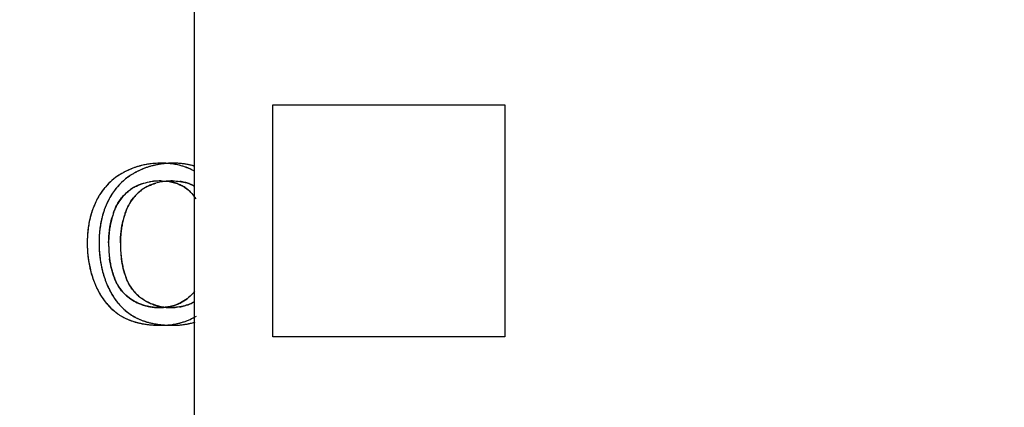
# Model space of a CAD drawing. Header units: millimetres. Extents: x 0 to 420, y 0 to 297.
# Tile 7 of 119: x 88.96 to 95.24, y 34.27 to 36.74. Entities that reach past the tile are written whole.
import ezdxf

# ---------------------------------------------------------------- set-up
doc = ezdxf.new("R2010")
doc.units = ezdxf.units.MM
doc.header["$LTSCALE"] = 23.1
doc.layers.get('0').update_dxf_attribs({"linetype": 'CONTINUOUS'})
doc.layers.add('LAY0001', color=7, linetype='CONTINUOUS')
doc.layers.add('PRITING', color=7, linetype='CONTINUOUS')
doc.styles.get("Standard").update_dxf_attribs({"font": 'txt', "width": 0.6})
doc.dimstyles.new('DIMSTYLE_1', dxfattribs={"dimtxt": 4, "dimasz": 2.6, "dimexe": 1.2, "dimexo": 0.1, "dimgap": 1, "dimtad": 1, "dimzin": 0, "dimdsep": 46, "dimtxsty": 'Standard', "dimblk": '_FILLED', "dimblk1": '_FILLED', "dimblk2": '_FILLED', "dimcen": 0.09, "dimazin": 0, "dimtp": 0.01, "dimtm": 0.01, "dimtfac": 1, "dimtofl": 0, "dimtmove": 0, "dimatfit": 3, "dimldrblk": '_FILLED', "dimfxl": 1, "dimtolj": 1, "dimtzin": 0, "dimarcsym": 0})

# ---------------------------------------------------------------- blocks, each defined once
blk = doc.blocks.new('_FILLED')
at = {"color": 0, "linetype": 'ByBlock'}
blk.add_solid([(0, 0), (-1, 0.1923), (-1, -0.1923)], dxfattribs=at)
blk = doc.blocks.new('*D6')
at = {"color": 2, "linetype": 'Continuous', "transparency": 16777216}
for p, q in [((110.4659, 132.3081), (63.9624, 132.3081)), ((65.1624, 132.3081), (65.1624, 71.9066)), ((65.1624, 11.5052), (65.1624, 71.9066)), ((110.4659, 11.5052), (63.9624, 11.5052))]:
    blk.add_line(p, q, dxfattribs=at)
at = {"color": 2, "linetype": 'Continuous', "transparency": 16777216, "xscale": 2.6, "yscale": 2.6, "zscale": 2.6}
for p, rotation in [((65.1624, 132.3081), 90), ((65.1624, 11.5052), 270)]:
    blk.add_blockref('_FILLED', p, dxfattribs=dict(at, rotation=rotation))
at = {"color": 2, "linetype": 'Continuous', "transparency": 16777216, "insert": (60.1624, 71.9066), "char_height": 4, "width": 14.4, "attachment_point": 2, "rotation": 90, "line_spacing_factor": 0.9}
blk.add_mtext('120.80', dxfattribs=at)

msp = doc.modelspace()

# ---------------------------------------------------------------- linework, layer by layer
at = {"color": 7, "linetype": 'Continuous'}
for p, q in [((90.0724, 25.4566), (90.0724, 85.4566)), ((90.5724, 36.1966), (92.0524, 36.1966)), ((90.5724, 34.7166), (90.5724, 36.1966)), ((92.0524, 36.1966), (92.0524, 34.7166)), ((92.0524, 34.7166), (90.5724, 34.7166))]:
    msp.add_line(p, q, dxfattribs=at)
at = {"layer": 'LAY0001', "color": 7, "linetype": 'Continuous'}
for centre, radius, start, end in [((89.9342, 35.319), 0.5059, 116.15446, 118.6528), ((89.9296, 35.3283), 0.4956, 113.72579, 116.15319), ((89.9268, 35.3346), 0.4887, 111.30924, 113.72481), ((89.9254, 35.3381), 0.4849, 108.85904, 111.30835), ((89.9252, 35.3389), 0.484, 106.39673, 108.85809), ((89.9258, 35.3368), 0.4862, 103.96851, 106.39581), ((89.927, 35.3318), 0.4914, 101.55962, 103.96762), ((89.9286, 35.3238), 0.4996, 99.16636, 101.55874), ((89.9304, 35.3126), 0.5109, 96.82153, 99.16562), ((89.933, 35.2896), 0.5341, 92.1828, 96.80164), ((89.9344, 35.2591), 0.5645, 89.99244, 92.20205), ((89.9346, 35.27), 0.5536, 87.42496, 90.01541), ((89.9362, 35.3068), 0.5169, 84.78714, 87.42408), ((89.9392, 35.3394), 0.4841, 81.9034, 84.78829), ((89.9432, 35.3675), 0.4557, 79.06854, 81.90126), ((89.9477, 35.391), 0.4318, 76.08843, 79.06827), ((89.9527, 35.411), 0.4112, 72.94214, 76.08803), ((89.8777, 35.4156), 0.3939, 130.10325, 133.27341), ((89.8798, 35.4131), 0.3971, 127.14386, 130.10182), ((89.8862, 35.4044), 0.4079, 121.58578, 127.1276), ((89.8958, 35.389), 0.426, 118.63831, 121.59955), ((89.9259, 35.3282), 0.382, 94.88642, 100.04694), ((89.9312, 35.2656), 0.4448, 89.93205, 94.87816), ((89.9397, 35.4165), 0.2934, 76.30016, 82.27214), ((89.8991, 35.3982), 0.4215, 142.13232, 147.65301), ((89.8856, 35.4085), 0.4045, 138.99817, 142.11073), ((89.8789, 35.4143), 0.3957, 133.28049, 139.00265), ((89.9113, 35.4119), 0.2984, 125.36165, 131.45776), ((89.8974, 35.4318), 0.274, 118.8826, 125.39361), ((89.901, 35.425), 0.2818, 112.33998, 118.8656), ((89.9085, 35.4066), 0.3016, 106.03697, 112.32535), ((89.9177, 35.3745), 0.335, 100.04419, 106.02506), ((89.947, 35.4467), 0.2624, 70.05573, 76.28867), ((89.9537, 35.4653), 0.2426, 63.43364, 70.04394), ((89.9582, 35.3643), 0.4897, 153.03782, 155.56069), ((89.9281, 35.3799), 0.4557, 147.66302, 153.07713), ((89.9011, 35.4234), 0.2829, 138.28152, 147.08142), ((89.9024, 35.4221), 0.2848, 131.46772, 138.25765), ((89.9948, 35.3498), 0.529, 160.51299, 162.92376), ((89.9795, 35.3552), 0.5128, 158.05607, 160.51229), ((89.9674, 35.3601), 0.4997, 155.56154, 158.05528), ((89.9434, 35.4018), 0.3306, 156.04709, 161.51429), ((89.9153, 35.4145), 0.2997, 147.12306, 156.0806), ((90.0612, 35.3327), 0.5977, 167.58196, 169.81581), ((90.0355, 35.3383), 0.5714, 165.28287, 167.58156), ((90.0134, 35.3441), 0.5485, 162.92437, 165.28237), ((90.1949, 35.3169), 0.596, 164.23316, 167.79146), ((90.1995, 35.3156), 0.6007, 161.46812, 164.23274), ((90.1242, 35.3226), 0.6615, 171.98105, 174.07386), ((90.0907, 35.3274), 0.6277, 169.81611, 171.98084), ((90.1989, 35.3164), 0.6, 170.94619, 174.06596), ((90.1946, 35.317), 0.5957, 167.79325, 170.94479), ((90.2513, 35.3143), 0.7889, 178.04139, 180.01066), ((90.2037, 35.3159), 0.7412, 176.09371, 178.04035), ((90.1618, 35.3187), 0.6993, 174.07399, 176.09364), ((90.2198, 35.3149), 0.6209, 177.0567, 180.00592), ((90.2073, 35.3155), 0.6085, 174.06699, 177.05558), ((90.2504, 35.3141), 0.788, 179.99524, 181.60978), ((90.2227, 35.3133), 0.7603, 181.60893, 183.44034), ((90.1972, 35.3117), 0.7347, 183.44086, 185.26859), ((90.4568, 35.3147), 0.858, 179.99125, 181.51695), ((90.3813, 35.3124), 0.7824, 181.49984, 184.23097), ((90.1754, 35.3097), 0.7128, 185.26922, 187.06471), ((90.1567, 35.3074), 0.694, 187.06488, 188.92271), ((90.3116, 35.3075), 0.7125, 184.24597, 186.12295), ((90.2584, 35.3017), 0.6591, 186.11833, 188.43932), ((90.2041, 35.2936), 0.6041, 188.43428, 191.23291), ((90.1403, 35.3049), 0.6774, 188.92285, 190.86659), ((90.1265, 35.3022), 0.6634, 190.86697, 192.85349), ((90.1155, 35.2997), 0.6521, 192.85398, 194.85239), ((90.1493, 35.2826), 0.5483, 191.22347, 194.81027), ((90.1088, 35.2721), 0.5065, 194.82993, 197.10691), ((90.1072, 35.2975), 0.6435, 194.85283, 196.89436), ((90.1015, 35.2958), 0.6375, 196.89486, 198.97093), ((90.0984, 35.2947), 0.6343, 198.97149, 201.04052), ((90.0746, 35.2614), 0.4706, 197.08787, 201.132), ((90.0979, 35.2945), 0.6337, 201.04106, 203.08543), ((90.0125, 35.258), 0.5408, 203.0709, 205.54992), ((89.969, 35.2368), 0.4924, 205.51653, 210.40508), ((89.9055, 35.1894), 0.2865, 209.84097, 216.05391), ((89.8915, 35.1793), 0.2692, 216.07503, 221.42243), ((89.9342, 35.2167), 0.4523, 210.43837, 213.3067), ((89.9078, 35.1992), 0.4205, 213.27994, 218.772), ((89.8858, 35.1744), 0.2617, 221.43323, 226.01688), ((89.8851, 35.1737), 0.2607, 226.02567, 232.68454), ((89.89, 35.1802), 0.2689, 232.69871, 239.00922), ((89.889, 35.1843), 0.3966, 218.80063, 221.88712), ((89.8801, 35.1764), 0.3847, 221.88926, 224.89303), ((89.8723, 35.1686), 0.3737, 224.88394, 230.83298), ((89.9265, 35.2404), 0.3393, 238.95482, 244.16712), ((89.9199, 35.227), 0.3243, 244.17606, 249.34007), ((89.9176, 35.221), 0.3179, 249.348, 254.62928), ((89.9181, 35.2227), 0.3197, 254.63799, 259.98003), ((89.9198, 35.2326), 0.3297, 259.9871, 265.07036), ((89.9213, 35.2508), 0.348, 265.07716, 270.02784), ((89.9292, 35.2013), 0.2981, 278.92059, 285.45109), ((89.9342, 35.1827), 0.2788, 285.48303, 290.20595), ((89.9378, 35.1729), 0.2683, 290.19743, 299.37012), ((89.8697, 35.1654), 0.3696, 230.84525, 237.12409), ((89.8511, 35.1368), 0.3354, 237.12897, 240.46306), ((89.8584, 35.1496), 0.3501, 240.4654, 243.79868), ((89.8669, 35.1669), 0.3695, 243.80132, 247.14662), ((89.876, 35.1884), 0.3928, 247.14549, 250.15123), ((89.8851, 35.2139), 0.4199, 250.1526, 253.09433), ((89.8946, 35.2451), 0.4525, 253.09595, 255.9948), ((89.9038, 35.2818), 0.4903, 255.99408, 258.68522), ((89.9121, 35.3231), 0.5325, 258.68409, 261.16329), ((89.9193, 35.3697), 0.5795, 261.16325, 263.52595), ((89.9253, 35.4224), 0.6327, 263.52576, 265.77207), ((89.9297, 35.4819), 0.6923, 265.77176, 267.90281), ((89.9322, 35.55), 0.7604, 267.90393, 270.01693), ((89.9325, 35.3445), 0.5549, 269.98367, 272.5682), ((89.9343, 35.3054), 0.5158, 272.56866, 275.26477), ((89.9375, 35.2711), 0.4814, 275.2637, 278.23024), ((89.9417, 35.2417), 0.4516, 278.23129, 281.31288), ((89.9464, 35.2181), 0.4275, 281.31503, 284.40438)]:
    msp.add_arc(centre, radius, start, end, dxfattribs=at)
for points in [[(89.9317, 35.7104), (89.9482, 35.7104), (89.964, 35.7094), (89.9791, 35.7073)], [(89.657, 35.0468), (89.649, 35.0608), (89.6419, 35.0757), (89.6357, 35.0917)], [(89.9754, 34.9069), (89.9581, 34.9042), (89.9401, 34.9028), (89.9215, 34.9028)]]:
    msp.add_open_spline(points, degree=3, dxfattribs=at)
at = {"layer": 'PRITING', "color": 7, "linetype": 'Continuous'}
for centre, radius, start, end in [((89.8588, 35.319), 0.5059, 116.15446, 118.6528), ((89.8556, 35.3254), 0.4987, 116.2817, 118.68452), ((89.852, 35.3331), 0.4903, 109.01258, 116.29187), ((89.8543, 35.3283), 0.4956, 113.72579, 116.15319), ((89.8515, 35.3346), 0.4887, 111.30924, 113.72481), ((89.8501, 35.3381), 0.4849, 108.85904, 111.30835), ((89.931, 35.3254), 0.4987, 116.2817, 118.68452), ((89.8519, 35.3319), 0.4913, 99.22307, 108.95474), ((89.8498, 35.3389), 0.484, 106.39673, 108.85809), ((89.9273, 35.3331), 0.4903, 109.01258, 116.29187), ((89.8504, 35.3368), 0.4862, 103.96851, 106.39581), ((89.8522, 35.3297), 0.4936, 100.14657, 103.96304), ((89.8548, 35.3151), 0.5083, 96.81681, 100.14587), ((89.9282, 35.3278), 0.4955, 96.81316, 108.91524), ((89.8577, 35.2896), 0.5341, 92.1828, 96.80164), ((89.859, 35.2591), 0.5645, 89.99244, 92.20205), ((89.859, 35.2639), 0.5598, 87.47022, 89.98838), ((89.8595, 35.2804), 0.5433, 86.0095, 90.03633), ((89.9322, 35.2965), 0.5271, 93.92493, 96.84494), ((89.862, 35.322), 0.5016, 82.09409, 87.51658), ((89.9344, 35.2637), 0.5599, 89.9962, 93.91369), ((89.8634, 35.3357), 0.4878, 81.34205, 86.01486), ((89.9343, 35.2639), 0.5598, 87.47022, 89.98838), ((89.8704, 35.3822), 0.4408, 76.11668, 81.34317), ((89.8773, 35.411), 0.4112, 72.94214, 76.08803), ((89.8823, 35.4271), 0.3943, 69.76998, 72.94049), ((89.8896, 35.4463), 0.3738, 60.7098, 69.94278), ((89.8868, 35.4395), 0.3811, 66.52471, 69.76858), ((89.8907, 35.4484), 0.3714, 63.26868, 66.52294), ((89.8023, 35.4157), 0.3937, 130.10262, 135.02299), ((89.8058, 35.4116), 0.3991, 124.30211, 133.10268), ((89.8051, 35.4123), 0.3981, 126.0931, 130.099), ((89.8118, 35.403), 0.4097, 121.59288, 126.08603), ((89.8168, 35.3953), 0.4188, 118.61045, 124.29224), ((89.8205, 35.389), 0.426, 118.63831, 121.59955), ((89.8507, 35.3275), 0.3827, 94.76089, 100.09627), ((89.8506, 35.3282), 0.382, 94.88642, 100.04694), ((89.8558, 35.2656), 0.4448, 89.93205, 94.87816), ((89.8559, 35.2646), 0.4458, 89.93498, 94.75473), ((89.9258, 35.3292), 0.381, 95.08727, 100.10424), ((89.9311, 35.2668), 0.4436, 89.92675, 95.06496), ((89.8615, 35.399), 0.3112, 79.41729, 84.33529), ((89.829, 35.3945), 0.4279, 142.16579, 150.02651), ((89.8194, 35.4012), 0.4162, 139.11539, 147.69972), ((89.8103, 35.4085), 0.4045, 138.99817, 142.11073), ((89.8034, 35.4145), 0.3954, 133.13939, 139.05843), ((89.8044, 35.4136), 0.3967, 135.02703, 138.99827), ((89.836, 35.4119), 0.2984, 125.36165, 131.45776), ((89.8221, 35.4317), 0.2741, 118.73931, 125.38969), ((89.8219, 35.4319), 0.2738, 119.84313, 125.39482), ((89.824, 35.4284), 0.2779, 115.52, 119.8389), ((89.8292, 35.4171), 0.2904, 109.07038, 115.49476), ((89.9131, 35.4097), 0.3012, 125.39765, 131.37402), ((89.8984, 35.4302), 0.276, 115.44007, 125.36915), ((89.9177, 35.3742), 0.3353, 100.10096, 105.92694), ((89.8679, 35.4328), 0.2769, 73.29597, 79.42802), ((89.8752, 35.4573), 0.2513, 66.74218, 73.28553), ((89.881, 35.4709), 0.2364, 59.95381, 66.72676), ((89.8833, 35.4751), 0.2317, 53.05574, 59.93615), ((89.8929, 35.4882), 0.2154, 45.65115, 53.00103), ((89.8881, 35.3618), 0.4955, 153.05721, 158.13349), ((89.8829, 35.3643), 0.4897, 153.03782, 155.56069), ((89.8608, 35.3756), 0.4649, 149.97154, 153.04894), ((89.8632, 35.3743), 0.4676, 150.3856, 153.03521), ((89.8456, 35.3843), 0.4474, 147.65928, 150.38588), ((89.9691, 35.3592), 0.5017, 153.08425, 160.63509), ((89.9385, 35.3743), 0.4676, 150.3856, 153.03521), ((89.8258, 35.4234), 0.2829, 138.28152, 147.08142), ((89.8271, 35.4221), 0.2848, 131.46772, 138.25765), ((89.902, 35.4225), 0.2842, 131.39502, 140.71153), ((89.8741, 35.469), 0.2423, 38.85311, 45.63976), ((89.9195, 35.3498), 0.529, 160.51299, 162.92376), ((89.9038, 35.3554), 0.5124, 157.90268, 160.51303), ((89.8917, 35.3603), 0.4994, 155.56095, 157.90057), ((89.8681, 35.4018), 0.3306, 156.04709, 161.51429), ((89.84, 35.4145), 0.2997, 147.12306, 156.0806), ((89.9977, 35.3303), 0.6097, 167.60271, 171.62695), ((89.9602, 35.3383), 0.5714, 165.28287, 167.58156), ((89.9381, 35.3441), 0.5485, 162.92437, 165.28237), ((90.1196, 35.3169), 0.596, 164.23316, 167.79146), ((90.129, 35.3142), 0.6058, 161.48537, 164.57573), ((90.1242, 35.3156), 0.6007, 161.46812, 164.23274), ((90.2013, 35.3151), 0.6027, 161.4788, 166.13182), ((90.0458, 35.323), 0.6584, 171.60987, 174.07745), ((90.1236, 35.3164), 0.6, 170.94619, 174.06596), ((90.1193, 35.317), 0.5957, 167.79325, 170.94479), ((90.176, 35.3143), 0.7889, 178.04139, 180.01066), ((90.1776, 35.3143), 0.7906, 178.15028, 180.00965), ((90.1283, 35.3159), 0.7412, 176.09371, 178.04035), ((90.0865, 35.3187), 0.6993, 174.07399, 176.09364), ((90.253, 35.3143), 0.7906, 178.15028, 180.00965), ((90.1444, 35.3149), 0.6209, 177.0567, 180.00592), ((90.132, 35.3155), 0.6085, 174.06699, 177.05558), ((90.1751, 35.3141), 0.788, 179.99524, 181.60978), ((90.1474, 35.3133), 0.7603, 181.60893, 183.44034), ((90.1218, 35.3117), 0.7347, 183.44086, 185.26859), ((90.3815, 35.3147), 0.858, 179.99125, 181.51695), ((90.3308, 35.3138), 0.8073, 179.9312, 184.32851), ((90.3129, 35.3127), 0.7893, 181.50724, 183.80639), ((90.4062, 35.3138), 0.8073, 179.9312, 184.32851), ((90.1001, 35.3097), 0.7128, 185.26922, 187.06471), ((90.0813, 35.3074), 0.694, 187.06488, 188.92271), ((90.2424, 35.308), 0.7187, 183.80792, 186.11695), ((90.2147, 35.3055), 0.691, 184.36534, 187.61712), ((90.1831, 35.3017), 0.6591, 186.11833, 188.43932), ((90.1287, 35.2936), 0.6041, 188.43428, 191.23291), ((90.2901, 35.3055), 0.691, 184.36534, 187.61712), ((90.065, 35.3049), 0.6774, 188.92285, 190.86659), ((90.0491, 35.3018), 0.6613, 190.86445, 193.55119), ((90.031, 35.2975), 0.6427, 192.96717, 201.018), ((90.0344, 35.2982), 0.6461, 193.55045, 196.89079), ((90.1063, 35.2975), 0.6427, 192.96717, 201.018), ((90.074, 35.2826), 0.5483, 191.22347, 194.81027), ((90.0335, 35.2721), 0.5065, 194.82993, 197.10691), ((90.0262, 35.2958), 0.6375, 196.89486, 198.97093), ((90.0231, 35.2947), 0.6343, 198.97149, 201.04052), ((89.9993, 35.2614), 0.4706, 197.08787, 201.132), ((89.8746, 35.213), 0.3368, 201.09901, 206.80228), ((90.0308, 35.2976), 0.6425, 201.03832, 203.05234), ((90.0226, 35.2945), 0.6337, 201.04106, 203.08543), ((89.9372, 35.258), 0.5408, 203.0709, 205.54992), ((89.8936, 35.2368), 0.4924, 205.51653, 210.40508), ((90.1061, 35.2976), 0.6425, 201.03832, 203.05234), ((89.8462, 35.1989), 0.3051, 206.83865, 210.87499), ((89.8285, 35.1882), 0.2845, 210.86807, 216.06724), ((89.8131, 35.1769), 0.2654, 216.03835, 225.98293), ((89.8905, 35.1786), 0.268, 216.03268, 222.56617), ((89.8589, 35.2167), 0.4523, 210.43837, 213.3067), ((89.8292, 35.1969), 0.4166, 213.26047, 220.06247), ((89.8097, 35.1737), 0.2607, 226.02567, 232.68454), ((89.8147, 35.1802), 0.2689, 232.69871, 239.00922), ((89.8594, 35.1778), 0.2741, 299.42851, 309.68747), ((89.8754, 35.1589), 0.2493, 309.62402, 314.15938), ((89.8075, 35.1789), 0.3884, 220.10091, 224.59952), ((89.7974, 35.169), 0.3742, 224.599, 230.50718), ((89.8849, 35.1809), 0.3913, 218.7986, 224.73761), ((89.872, 35.1684), 0.3734, 224.77146, 233.99236), ((89.8491, 35.2367), 0.335, 238.92697, 246.72311), ((89.843, 35.2231), 0.3201, 246.75942, 251.93051), ((89.8422, 35.2206), 0.3175, 251.93755, 255.63873), ((89.8429, 35.2232), 0.3202, 255.64338, 259.97724), ((89.8444, 35.2326), 0.3297, 259.9871, 265.07036), ((89.846, 35.2508), 0.348, 265.07716, 270.02784), ((89.8466, 35.2588), 0.356, 269.92148, 276.10863), ((89.8467, 35.2578), 0.355, 269.90927, 276.09023), ((89.9212, 35.2465), 0.3437, 262.50119, 270.04923), ((89.851, 35.2164), 0.3134, 276.13314, 282.00739), ((89.8562, 35.1916), 0.2881, 282.0264, 287.44681), ((89.922, 35.2593), 0.3565, 269.91758, 275.70145), ((89.8603, 35.1784), 0.2742, 287.4599, 292.34082), ((89.8628, 35.1722), 0.2676, 292.34453, 299.37712), ((89.938, 35.1725), 0.2679, 292.2078, 300.12255), ((89.7942, 35.1652), 0.3693, 230.51838, 233.92536), ((89.7967, 35.1686), 0.3735, 230.93553, 234.00439), ((89.7948, 35.166), 0.3703, 233.92728, 237.12102), ((89.7973, 35.1693), 0.3744, 234.00359, 237.07341), ((89.7758, 35.1368), 0.3354, 237.12897, 240.46306), ((89.7831, 35.1496), 0.3501, 240.4654, 243.79868), ((89.7916, 35.1669), 0.3695, 243.80132, 247.14662), ((89.8006, 35.1884), 0.3928, 247.14549, 250.15123), ((89.8726, 35.1693), 0.3744, 234.00359, 237.07341), ((89.8842, 35.1754), 0.3828, 291.04255, 294.57072), ((89.8866, 35.1699), 0.3769, 294.57366, 297.91045), ((89.8098, 35.2139), 0.4199, 250.1526, 253.09433), ((89.8193, 35.2451), 0.4525, 253.09595, 255.9948), ((89.8285, 35.2818), 0.4903, 255.99408, 258.68522), ((89.8367, 35.3231), 0.5325, 258.68409, 261.16329), ((89.844, 35.3697), 0.5795, 261.16325, 263.52595), ((89.85, 35.4224), 0.6327, 263.52576, 265.77207), ((89.8544, 35.4819), 0.6923, 265.77176, 267.90281), ((89.8568, 35.55), 0.7604, 267.90393, 270.01693), ((89.8568, 35.5532), 0.7637, 268.02537, 270.01663), ((89.8574, 35.3355), 0.546, 269.96648, 273.7134), ((89.8576, 35.3314), 0.5419, 269.94048, 273.601), ((89.861, 35.2801), 0.4904, 273.70649, 278.20726), ((89.9322, 35.5532), 0.7637, 268.02537, 270.01663), ((89.8664, 35.2417), 0.4516, 278.23129, 281.31288), ((89.8711, 35.2181), 0.4275, 281.31503, 284.40438), ((89.8759, 35.1992), 0.408, 284.40451, 287.78142), ((89.8805, 35.185), 0.3932, 287.78457, 291.04132)]:
    msp.add_arc(centre, radius, start, end, dxfattribs=at)
for points in [[(89.8591, 35.8237), (89.8303, 35.8237), (89.8015, 35.8215), (89.7731, 35.8169)], [(90.0178, 35.7974), (89.9898, 35.8077), (89.9605, 35.8147), (89.931, 35.8188)], [(90.0724, 35.8044), (90.0358, 35.8155), (89.9973, 35.8214), (89.959, 35.8231)], [(89.6916, 35.763), (89.6498, 35.7401), (89.6113, 35.7096), (89.5801, 35.6736)], [(89.8564, 35.7104), (89.8687, 35.7104), (89.8807, 35.7099), (89.8922, 35.7087)], [(89.8564, 35.7104), (89.8683, 35.7104), (89.8802, 35.7099), (89.892, 35.7087)], [(89.892, 35.7087), (89.9382, 35.7041), (89.9854, 35.6882), (90.0225, 35.6603)], [(89.9317, 35.7104), (89.9625, 35.7104), (89.9938, 35.7067), (90.0233, 35.6978)], [(89.5801, 35.6736), (89.5618, 35.6526), (89.5457, 35.6295), (89.532, 35.6053)], [(89.6067, 35.6024), (89.623, 35.6224), (89.6423, 35.6402), (89.6633, 35.6552)], [(89.6903, 35.6721), (89.7191, 35.6879), (89.7512, 35.6985), (89.7836, 35.7043)], [(89.7343, 35.6915), (89.7501, 35.697), (89.7666, 35.7013), (89.7839, 35.7044)], [(89.7798, 35.6794), (89.7946, 35.6864), (89.81, 35.6921), (89.8257, 35.6966)], [(90.0225, 35.6603), (90.0457, 35.6428), (90.0653, 35.6202), (90.0809, 35.5957)], [(90.0233, 35.6978), (90.0403, 35.6926), (90.0569, 35.6856), (90.0724, 35.6769)], [(89.5546, 35.5066), (89.5661, 35.5411), (89.5837, 35.5743), (89.6067, 35.6024)], [(89.6299, 35.5066), (89.6414, 35.5411), (89.659, 35.5743), (89.682, 35.6024)], [(89.4283, 35.5463), (89.4142, 35.5112), (89.404, 35.4743), (89.3974, 35.437)], [(89.4958, 35.5255), (89.4856, 35.4968), (89.478, 35.467), (89.4727, 35.437)], [(89.5235, 35.3148), (89.5235, 35.3688), (89.5307, 35.4233), (89.545, 35.4753)], [(89.5988, 35.3148), (89.5988, 35.3634), (89.6046, 35.4124), (89.6162, 35.4596)], [(89.3974, 35.437), (89.3917, 35.4049), (89.3885, 35.3723), (89.3875, 35.3398)], [(89.4727, 35.437), (89.467, 35.4049), (89.4639, 35.3723), (89.4628, 35.3398)], [(89.3871, 35.3141), (89.387, 35.2602), (89.3926, 35.2058), (89.4048, 35.1533)], [(89.4624, 35.3141), (89.4624, 35.2602), (89.468, 35.2058), (89.4801, 35.1533)], [(89.5603, 35.0917), (89.5452, 35.1309), (89.5355, 35.1723), (89.5299, 35.2139)], [(89.6357, 35.0917), (89.6205, 35.1309), (89.6108, 35.1723), (89.6052, 35.2139)], [(89.5984, 35.0209), (89.5827, 35.0426), (89.57, 35.0667), (89.5603, 35.0917)], [(89.6738, 35.0209), (89.658, 35.0426), (89.6453, 35.0667), (89.6357, 35.0917)], [(89.4396, 35.046), (89.4563, 35.0068), (89.4779, 34.969), (89.5047, 34.9357)], [(89.5149, 35.046), (89.5316, 35.0068), (89.5532, 34.969), (89.58, 34.9357)], [(89.6762, 34.9497), (89.6461, 34.9678), (89.6191, 34.9925), (89.5984, 35.0209)], [(89.7515, 34.9497), (89.73, 34.9626), (89.7101, 34.9788), (89.6931, 34.9973)], [(90.0344, 34.9669), (90.0091, 34.9459), (89.9796, 34.9293), (89.9485, 34.9187)], [(90.0725, 35.006), (90.0612, 34.9917), (90.0485, 34.9785), (90.0344, 34.9669)], [(89.5047, 34.9357), (89.5215, 34.9148), (89.5405, 34.8955), (89.5614, 34.8786)], [(89.7719, 34.911), (89.7383, 34.9186), (89.7057, 34.932), (89.6762, 34.9497)], [(89.8763, 34.9057), (89.8326, 34.9115), (89.7893, 34.927), (89.7515, 34.9497)], [(89.8461, 34.9028), (89.8212, 34.9028), (89.7962, 34.9054), (89.7719, 34.911)], [(89.9485, 34.9187), (89.9278, 34.9117), (89.9061, 34.9071), (89.8844, 34.9048)], [(90.0393, 34.9245), (90.0133, 34.9139), (89.9853, 34.9074), (89.9574, 34.9046)], [(89.5938, 34.855), (89.6625, 34.8106), (89.7487, 34.7929), (89.8305, 34.79)], [(89.6691, 34.855), (89.6922, 34.8401), (89.7174, 34.828), (89.7434, 34.8187)], [(90.0008, 34.8107), (90.0297, 34.82), (90.0577, 34.8327), (90.0836, 34.8486)], [(89.7434, 34.8187), (89.7718, 34.8085), (89.8014, 34.8014), (89.8312, 34.7968)], [(89.8312, 34.7968), (89.8559, 34.793), (89.8809, 34.7909), (89.9058, 34.79)], [(89.8917, 34.7906), (89.9286, 34.793), (89.9656, 34.7994), (90.0008, 34.8107)], [(89.9324, 34.7896), (89.9574, 34.7895), (89.9825, 34.7912), (90.0072, 34.7948)], [(90.0072, 34.7948), (90.0305, 34.7983), (90.0537, 34.8035), (90.0761, 34.8107)]]:
    msp.add_open_spline(points, degree=3, dxfattribs=at)

# ---------------------------------------------------------------- dimensions: what is measured, and where the dimension line sits
at = {"color": 2, "linetype": 'Continuous'}
dim = msp.add_linear_dim(base=(65.1624, 11.5052), p1=(110.5659, 132.3081), p2=(110.5659, 11.5052), angle=270, dimstyle='DIMSTYLE_1', dxfattribs=at)
dim.commit()
dim.dimension.update_dxf_attribs({"geometry": '*D6', "text_midpoint": (65.1624, 72.2066), "dimtype": 160})

doc.saveas('drawing.dxf')
